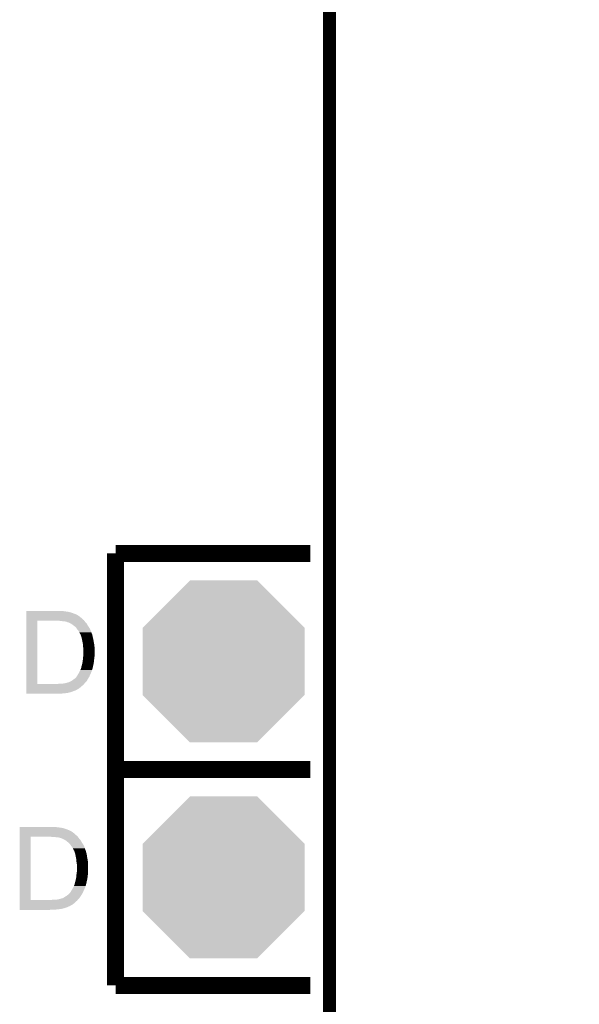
# Model space of a CAD drawing. Extents: x -4.2 to 27.1, y -3.9 to 55.1.
# Tile 32 of 37: x 20.5 to 27.1, y 25.9 to 37.5. Entities that reach past the tile are written whole.
import ezdxf

# ---------------------------------------------------------------- set-up
doc = ezdxf.new("R2010")
doc.units = 0
doc.layers.get('0').update_dxf_attribs({"linetype": 'CONTINUOUS'})
for name, color, linetype in [('MCP2517FD_CLICK_GKO', 5, 'CONTINUOUS'), ('MCP2517FD_CLICK_GTO', 14, 'CONTINUOUS'), ('MCP2517FD_CLICK_GTS', 12, 'CONTINUOUS')]:
    doc.layers.add(name, color=color, linetype=linetype)

# ---------------------------------------------------------------- blocks, each defined once
blk = doc.blocks.new('OCTAGON_64')
for points in [[(-0.9525, 0.394538), (-0.394538, 0.9525), (0.9525, 0.394538), (0.394538, 0.9525)], [(-0.9525, -0.394538), (-0.9525, 0.394538), (0.9525, -0.394538), (0.9525, 0.394538)], [(-0.394538, -0.9525), (-0.9525, -0.394538), (0.394538, -0.9525), (0.9525, -0.394538)]]:
    blk.add_solid(points)

msp = doc.modelspace()

# ---------------------------------------------------------------- linework, layer by layer
at = {"layer": 'MCP2517FD_CLICK_GKO', "const_width": 0.1524}
msp.add_lwpolyline([(24.13, -1.27), (24.13, 37.719), (26.99004, 40.57904), (26.99004, 53.34)], dxfattribs=at)
at = {"layer": 'MCP2517FD_CLICK_GTO', "const_width": 0.20066}
for points in [[(21.61286, 31.242), (23.9014, 31.242)], [(21.61286, 28.702), (21.61286, 31.242)], [(21.61286, 28.702), (23.9014, 28.702)], [(21.61286, 26.162), (21.61286, 28.702)], [(21.61286, 26.162), (23.9014, 26.162)]]:
    msp.add_lwpolyline(points, dxfattribs=at)
at = {"layer": 'MCP2517FD_CLICK_GTO'}
for points in [[(20.56132, 30.56382), (20.561322, 30.56636), (20.99056, 30.56382), (20.96008, 30.56636)], [(20.56132, 30.56128), (20.56132, 30.56382), (21.0185, 30.56128), (20.99056, 30.56382)], [(20.561302, 29.707862), (20.561318, 30.45206), (20.69084, 29.707862), (20.690862, 30.45206)], [(20.561318, 30.46984), (20.56132, 30.482538), (21.22424, 30.46984), (21.21154, 30.482538)], [(20.561318, 30.457138), (20.561318, 30.46984), (21.239482, 30.457138), (21.22424, 30.46984)], [(20.561318, 30.45206), (20.561318, 30.457138), (21.243292, 30.45206), (21.239482, 30.457138)], [(20.56132, 30.5562), (20.56132, 30.56128), (21.046438, 30.5562), (21.0185, 30.56128)], [(20.56132, 30.55366), (20.56132, 30.5562), (21.069302, 30.55366), (21.046438, 30.5562)], [(20.56132, 30.553654), (20.56132, 30.55366), (21.071846, 30.553654), (21.069302, 30.55366)], [(20.56132, 30.55112), (20.56132, 30.553654), (21.074386, 30.55112), (21.071846, 30.553654)], [(20.56132, 30.551118), (20.56132, 30.55112), (21.079464, 30.551118), (21.074386, 30.55112)], [(20.56132, 30.54858), (20.56132, 30.551118), (21.084542, 30.54858), (21.079464, 30.551118)], [(20.56132, 30.5435), (20.56132, 30.54858), (21.09978, 30.5435), (21.084542, 30.54858)], [(20.56132, 30.52826), (20.56132, 30.5435), (21.14042, 30.52826), (21.09978, 30.5435)], [(20.56132, 30.515558), (20.56132, 30.52826), (21.165822, 30.515558), (21.14042, 30.52826)], [(20.56132, 30.50032), (20.56132, 30.515558), (21.18868, 30.50032), (21.165822, 30.515558)], [(20.56132, 30.482538), (20.56132, 30.50032), (21.21154, 30.482538), (21.18868, 30.50032)], [(20.934682, 30.44952), (20.916898, 30.45206), (21.245196, 30.44952), (21.243292, 30.45206)], [(20.97024, 30.44698), (20.95246, 30.44952), (21.247102, 30.44698), (21.245196, 30.44952)], [(20.99818, 30.44444), (20.97024, 30.44698), (21.249006, 30.44444), (21.247102, 30.44698)], [(21.021042, 30.4419), (20.99818, 30.44444), (21.250912, 30.4419), (21.249006, 30.44444)], [(21.038822, 30.43682), (21.021042, 30.4419), (21.25472, 30.43682), (21.250912, 30.4419)], [(21.051524, 30.43174), (21.038822, 30.43682), (21.259236, 30.43174), (21.25472, 30.43682)], [(21.059146, 30.431734), (21.051524, 30.43174), (21.259242, 30.431734), (21.259236, 30.43174)], [(21.061684, 30.429198), (21.059146, 30.431734), (21.261496, 30.429198), (21.259242, 30.431734)], [(21.087082, 30.416498), (21.061684, 30.429198), (21.272786, 30.416498), (21.261496, 30.429198)], [(21.090894, 30.413958), (21.087082, 30.416498), (21.275042, 30.413958), (21.272786, 30.416498)], [(21.10994, 30.40126), (21.090894, 30.413958), (21.282448, 30.40126), (21.275042, 30.413958)], [(21.132798, 30.38348), (21.10994, 30.40126), (21.292818, 30.38348), (21.282448, 30.40126)], [(21.1328, 30.383478), (21.132798, 30.38348), (21.29282, 30.383478), (21.292818, 30.38348)], [(21.15058, 30.3657), (21.1328, 30.383478), (21.304674, 30.3657), (21.29282, 30.383478)], [(21.159652, 30.353), (21.15058, 30.3657), (21.31314, 30.353), (21.304674, 30.3657)], [(21.16328, 30.34792), (21.159652, 30.353), (21.315172, 30.34792), (21.31314, 30.353)], [(21.175982, 30.332676), (21.16328, 30.34792), (21.32127, 30.332676), (21.315172, 30.34792)], [(21.178522, 30.3276), (21.175982, 30.332676), (21.3233, 30.3276), (21.32127, 30.332676)], [(21.181062, 30.325056), (21.178522, 30.3276), (21.324318, 30.325056), (21.3233, 30.3276)], [(21.186144, 30.314896), (21.181062, 30.325056), (21.32838, 30.314896), (21.324318, 30.325056)], [(21.187412, 30.312358), (21.186144, 30.314896), (21.328382, 30.312358), (21.32838, 30.314896)], [(21.19122, 30.304742), (21.187412, 30.312358), (21.330922, 30.304742), (21.328382, 30.312358)], [(21.195576, 30.29712), (21.19122, 30.304742), (21.33346, 30.29712), (21.330922, 30.304742)], [(21.20138, 30.286958), (21.195576, 30.29712), (21.338542, 30.286958), (21.33346, 30.29712)], [(21.204766, 30.2768), (21.20138, 30.286958), (21.34108, 30.2768), (21.338542, 30.286958)], [(21.209, 30.2641), (21.204766, 30.2768), (21.34362, 30.2641), (21.34108, 30.2768)], [(21.21408, 30.248858), (21.209, 30.2641), (21.346162, 30.248858), (21.34362, 30.2641)], [(21.217128, 30.233618), (21.21408, 30.248858), (21.35124, 30.233618), (21.346162, 30.248858)], [(21.221192, 30.213302), (21.217128, 30.233618), (21.35378, 30.213302), (21.35124, 30.233618)], [(21.228812, 30.1752), (21.221192, 30.213302), (21.3614, 30.1752), (21.35378, 30.213302)], [(21.22932, 30.172658), (21.228812, 30.1752), (21.3617, 30.172658), (21.3614, 30.1752)], [(21.22932, 30.15488), (21.22932, 30.172658), (21.363792, 30.15488), (21.3617, 30.172658)], [(21.23186, 30.137102), (21.22932, 30.15488), (21.365882, 30.137102), (21.363792, 30.15488)], [(21.232878, 30.132018), (21.23186, 30.137102), (21.36648, 30.132018), (21.365882, 30.137102)], [(21.2344, 30.124398), (21.232878, 30.132018), (21.36648, 30.124398), (21.36648, 30.132018)], [(21.2344, 30.04566), (21.2344, 30.124398), (21.36648, 30.04566), (21.36648, 30.124398)], [(21.22678, 29.977078), (21.227366, 29.984702), (21.358224, 29.977078), (21.35886, 29.984702)], [(21.227366, 29.984702), (21.22932, 30.0101), (21.35886, 29.984702), (21.362766, 30.0101)], [(21.22932, 30.0101), (21.230408, 30.01772), (21.362766, 30.0101), (21.36394, 30.01772)], [(21.230408, 30.01772), (21.234036, 30.04312), (21.36394, 30.01772), (21.36648, 30.04312)], [(21.234036, 30.04312), (21.2344, 30.04566), (21.36648, 30.04312), (21.36648, 30.04566)], [(21.19122, 29.855162), (21.19884, 29.8704), (21.33092, 29.855162), (21.335998, 29.8704)], [(21.19884, 29.8704), (21.201886, 29.878018), (21.335998, 29.8704), (21.338538, 29.878018)], [(21.201886, 29.878018), (21.2029, 29.880554), (21.338538, 29.878018), (21.33854, 29.880554)], [(21.2029, 29.880554), (21.203916, 29.883094), (21.33854, 29.880554), (21.341074, 29.883094)], [(21.203916, 29.883094), (21.204934, 29.885638), (21.341074, 29.883094), (21.34108, 29.885638)], [(21.204934, 29.885638), (21.208998, 29.895796), (21.34108, 29.885638), (21.343424, 29.895796)], [(21.208998, 29.895796), (21.209, 29.900876), (21.343424, 29.895796), (21.344596, 29.900876)], [(21.209, 29.900876), (21.211538, 29.905956), (21.344596, 29.900876), (21.345768, 29.905956)], [(21.211538, 29.905956), (21.21154, 29.911036), (21.345768, 29.905956), (21.34694, 29.911036)], [(21.21154, 29.911036), (21.214078, 29.91866), (21.34694, 29.911036), (21.3487, 29.91866)], [(21.214078, 29.91866), (21.21408, 29.918662), (21.3487, 29.91866), (21.3487, 29.918662)], [(21.21408, 29.918662), (21.2217, 29.94914), (21.3487, 29.918662), (21.35523, 29.94914)], [(21.2217, 29.94914), (21.222622, 29.954218), (21.35523, 29.94914), (21.35632, 29.954218)], [(21.222622, 29.954218), (21.22678, 29.977078), (21.35632, 29.954218), (21.358224, 29.977078)], [(21.094702, 29.7434), (21.10994, 29.75356), (21.275038, 29.7434), (21.280682, 29.75356)], [(21.10994, 29.75356), (21.12264, 29.76372), (21.280682, 29.75356), (21.286328, 29.76372)], [(21.12264, 29.76372), (21.126448, 29.76626), (21.286328, 29.76372), (21.28774, 29.76626)], [(21.126448, 29.76626), (21.137872, 29.773876), (21.28774, 29.76626), (21.292308, 29.773876)], [(21.137872, 29.773876), (21.13788, 29.77641), (21.292308, 29.773876), (21.29383, 29.77641)], [(21.13788, 29.77641), (21.145498, 29.781498), (21.29383, 29.77641), (21.296882, 29.781498)], [(21.145498, 29.781498), (21.15312, 29.79166), (21.296882, 29.781498), (21.30298, 29.79166)], [(21.15312, 29.79166), (21.16328, 29.8069), (21.30298, 29.79166), (21.309752, 29.8069)], [(21.16328, 29.8069), (21.17344, 29.82468), (21.309752, 29.8069), (21.317654, 29.82468)], [(21.17344, 29.82468), (21.181376, 29.83738), (21.317654, 29.82468), (21.3233, 29.83738)], [(21.181376, 29.83738), (21.18614, 29.845002), (21.3233, 29.83738), (21.326566, 29.845002)], [(21.18614, 29.845002), (21.19122, 29.855162), (21.326566, 29.845002), (21.33092, 29.855162)], [(20.5613, 29.66974), (20.561302, 29.684982), (21.20392, 29.66974), (21.219162, 29.684982)], [(20.5613, 29.657038), (20.5613, 29.66974), (21.186138, 29.657038), (21.20392, 29.66974)], [(20.5613, 29.6545), (20.5613, 29.657038), (21.1836, 29.6545), (21.186138, 29.657038)], [(20.5613, 29.64942), (20.5613, 29.6545), (21.175978, 29.64942), (21.1836, 29.6545)], [(20.5613, 29.64434), (20.5613, 29.64942), (21.165822, 29.64434), (21.175978, 29.64942)], [(20.5613, 29.63672), (20.5613, 29.64434), (21.153118, 29.63672), (21.165822, 29.64434)], [(20.5613, 29.6291), (20.5613, 29.63672), (21.13534, 29.6291), (21.153118, 29.63672)], [(20.561302, 29.70784), (20.561302, 29.707862), (20.932138, 29.70784), (20.69084, 29.707862)], [(20.561302, 29.697678), (20.561302, 29.70784), (21.234398, 29.697678), (21.242866, 29.70784)], [(20.561302, 29.684982), (20.561302, 29.697678), (21.219162, 29.684982), (21.234398, 29.697678)], [(20.932138, 29.70784), (20.95246, 29.71038), (21.242866, 29.70784), (21.244982, 29.71038)], [(20.977862, 29.71038), (21.003262, 29.71292), (21.244982, 29.71038), (21.2471, 29.71292)], [(21.003262, 29.71292), (21.02866, 29.718), (21.2471, 29.71292), (21.252178, 29.718)], [(21.02866, 29.718), (21.048974, 29.723078), (21.252178, 29.718), (21.257256, 29.723078)], [(21.048974, 29.723078), (21.051514, 29.725614), (21.257256, 29.723078), (21.259792, 29.725614)], [(21.051514, 29.725614), (21.059136, 29.72562), (21.259792, 29.725614), (21.259798, 29.72562)], [(21.059136, 29.72562), (21.0693, 29.7307), (21.259798, 29.72562), (21.263608, 29.7307)], [(21.0693, 29.7307), (21.081996, 29.735778), (21.263608, 29.7307), (21.26742, 29.735778)], [(21.081996, 29.735778), (21.082002, 29.73578), (21.26742, 29.735778), (21.26742, 29.73578)], [(21.082002, 29.73578), (21.094702, 29.7434), (21.26742, 29.73578), (21.275038, 29.7434)], [(20.5613, 29.61386), (20.5613, 29.6291), (21.094702, 29.61386), (21.13534, 29.6291)], [(20.5613, 29.60624), (20.5613, 29.61386), (21.069298, 29.60624), (21.094702, 29.61386)], [(20.5613, 29.606238), (20.5613, 29.60624), (21.061676, 29.606238), (21.069298, 29.60624)], [(20.5613, 29.6037), (20.5613, 29.606238), (21.056598, 29.6037), (21.061676, 29.606238)], [(20.5613, 29.60116), (20.5613, 29.6037), (21.0439, 29.60116), (21.056598, 29.6037)], [(20.5613, 29.59862), (20.5613, 29.60116), (21.02358, 29.59862), (21.0439, 29.60116)], [(20.5613, 29.59608), (20.5613, 29.59862), (21.00072, 29.59608), (21.02358, 29.59862)], [(20.5613, 29.59354), (20.5613, 29.59608), (20.972782, 29.59354), (21.00072, 29.59608)], [(20.5613, 29.591022), (20.5613, 29.59354), (20.912106, 29.591022), (20.94484, 29.59354)], [(20.911822, 29.591), (20.5613, 29.591022), (20.911822, 29.591), (20.912106, 29.591022)], [(20.48512, 28.02382), (20.485122, 28.02636), (20.91436, 28.02382), (20.88388, 28.02636)], [(20.48512, 28.02128), (20.48512, 28.02382), (20.9423, 28.02128), (20.91436, 28.02382)], [(20.48512, 28.0162), (20.48512, 28.02128), (20.970238, 28.0162), (20.9423, 28.02128)], [(20.48512, 28.01366), (20.48512, 28.0162), (20.993102, 28.01366), (20.970238, 28.0162)], [(20.485102, 27.167862), (20.485118, 27.91206), (20.61464, 27.167862), (20.614662, 27.91206)], [(20.485118, 27.92984), (20.48512, 27.942538), (21.14804, 27.92984), (21.13534, 27.942538)], [(20.485118, 27.917138), (20.485118, 27.92984), (21.163282, 27.917138), (21.14804, 27.92984)], [(20.485118, 27.91206), (20.485118, 27.917138), (21.167092, 27.91206), (21.163282, 27.917138)], [(20.48512, 28.013654), (20.48512, 28.01366), (20.995646, 28.013654), (20.993102, 28.01366)], [(20.48512, 28.01112), (20.48512, 28.013654), (20.998186, 28.01112), (20.995646, 28.013654)], [(20.48512, 28.011118), (20.48512, 28.01112), (21.003264, 28.011118), (20.998186, 28.01112)], [(20.48512, 28.00858), (20.48512, 28.011118), (21.008342, 28.00858), (21.003264, 28.011118)], [(20.48512, 28.0035), (20.48512, 28.00858), (21.02358, 28.0035), (21.008342, 28.00858)], [(20.48512, 27.98826), (20.48512, 28.0035), (21.06422, 27.98826), (21.02358, 28.0035)], [(20.48512, 27.975558), (20.48512, 27.98826), (21.089622, 27.975558), (21.06422, 27.98826)], [(20.48512, 27.96032), (20.48512, 27.975558), (21.11248, 27.96032), (21.089622, 27.975558)], [(20.48512, 27.942538), (20.48512, 27.96032), (21.13534, 27.942538), (21.11248, 27.96032)], [(20.858482, 27.90952), (20.840698, 27.91206), (21.168996, 27.90952), (21.167092, 27.91206)], [(20.89404, 27.90698), (20.87626, 27.90952), (21.170902, 27.90698), (21.168996, 27.90952)], [(20.92198, 27.90444), (20.89404, 27.90698), (21.172806, 27.90444), (21.170902, 27.90698)], [(20.944842, 27.9019), (20.92198, 27.90444), (21.174712, 27.9019), (21.172806, 27.90444)], [(20.962622, 27.89682), (20.944842, 27.9019), (21.17852, 27.89682), (21.174712, 27.9019)], [(20.975324, 27.89174), (20.962622, 27.89682), (21.183036, 27.89174), (21.17852, 27.89682)], [(20.982946, 27.891734), (20.975324, 27.89174), (21.183042, 27.891734), (21.183036, 27.89174)], [(20.985484, 27.889198), (20.982946, 27.891734), (21.185296, 27.889198), (21.183042, 27.891734)], [(21.010882, 27.876498), (20.985484, 27.889198), (21.196586, 27.876498), (21.185296, 27.889198)], [(21.014694, 27.873958), (21.010882, 27.876498), (21.198842, 27.873958), (21.196586, 27.876498)], [(21.03374, 27.86126), (21.014694, 27.873958), (21.206248, 27.86126), (21.198842, 27.873958)], [(21.056598, 27.84348), (21.03374, 27.86126), (21.216618, 27.84348), (21.206248, 27.86126)], [(21.0566, 27.843478), (21.056598, 27.84348), (21.21662, 27.843478), (21.216618, 27.84348)], [(21.07438, 27.8257), (21.0566, 27.843478), (21.228474, 27.8257), (21.21662, 27.843478)], [(21.083452, 27.813), (21.07438, 27.8257), (21.23694, 27.813), (21.228474, 27.8257)], [(21.08708, 27.80792), (21.083452, 27.813), (21.238972, 27.80792), (21.23694, 27.813)], [(21.099782, 27.792676), (21.08708, 27.80792), (21.24507, 27.792676), (21.238972, 27.80792)], [(21.102322, 27.7876), (21.099782, 27.792676), (21.2471, 27.7876), (21.24507, 27.792676)], [(21.104862, 27.785056), (21.102322, 27.7876), (21.248118, 27.785056), (21.2471, 27.7876)], [(21.109944, 27.774896), (21.104862, 27.785056), (21.25218, 27.774896), (21.248118, 27.785056)], [(21.111212, 27.772358), (21.109944, 27.774896), (21.252182, 27.772358), (21.25218, 27.774896)], [(21.11502, 27.764742), (21.111212, 27.772358), (21.254722, 27.764742), (21.252182, 27.772358)], [(21.119376, 27.75712), (21.11502, 27.764742), (21.25726, 27.75712), (21.254722, 27.764742)], [(21.12518, 27.746958), (21.119376, 27.75712), (21.262342, 27.746958), (21.25726, 27.75712)], [(21.128566, 27.7368), (21.12518, 27.746958), (21.26488, 27.7368), (21.262342, 27.746958)], [(21.1328, 27.7241), (21.128566, 27.7368), (21.267422, 27.7241), (21.26488, 27.7368)], [(21.13788, 27.70886), (21.1328, 27.7241), (21.2725, 27.70886), (21.267422, 27.7241)], [(21.13788, 27.708858), (21.13788, 27.70886), (21.272502, 27.708858), (21.2725, 27.70886)], [(21.140928, 27.69362), (21.13788, 27.708858), (21.27504, 27.69362), (21.272502, 27.708858)], [(21.144992, 27.673302), (21.140928, 27.69362), (21.27758, 27.673302), (21.27504, 27.69362)], [(21.152612, 27.6352), (21.144992, 27.673302), (21.2852, 27.6352), (21.27758, 27.673302)], [(21.15312, 27.632658), (21.152612, 27.6352), (21.2855, 27.632658), (21.2852, 27.6352)], [(21.15312, 27.61488), (21.15312, 27.632658), (21.287592, 27.61488), (21.2855, 27.632658)], [(21.15566, 27.597102), (21.15312, 27.61488), (21.289682, 27.597102), (21.287592, 27.61488)], [(21.156678, 27.592018), (21.15566, 27.597102), (21.29028, 27.592018), (21.289682, 27.597102)], [(21.1582, 27.584398), (21.156678, 27.592018), (21.29028, 27.584398), (21.29028, 27.592018)], [(21.1582, 27.50566), (21.1582, 27.584398), (21.29028, 27.50566), (21.29028, 27.584398)], [(21.146422, 27.41422), (21.15058, 27.437078), (21.28012, 27.41422), (21.283928, 27.437078)], [(21.15058, 27.437078), (21.151166, 27.4447), (21.283928, 27.437078), (21.2852, 27.4447)], [(21.151166, 27.4447), (21.15312, 27.4701), (21.2852, 27.4447), (21.287152, 27.4701)], [(21.15312, 27.4701), (21.154208, 27.47772), (21.287152, 27.4701), (21.28774, 27.47772)], [(21.154208, 27.47772), (21.157836, 27.50312), (21.28774, 27.47772), (21.29028, 27.50312)], [(21.157836, 27.50312), (21.1582, 27.50566), (21.29028, 27.50312), (21.29028, 27.50566)], [(21.11502, 27.315162), (21.12264, 27.3304), (21.25472, 27.315162), (21.259798, 27.3304)], [(21.12264, 27.3304), (21.125686, 27.338018), (21.259798, 27.3304), (21.262338, 27.338018)], [(21.125686, 27.338018), (21.1267, 27.340554), (21.262338, 27.338018), (21.26234, 27.340554)], [(21.1267, 27.340554), (21.127716, 27.343094), (21.26234, 27.340554), (21.264874, 27.343094)], [(21.127716, 27.343094), (21.128734, 27.345638), (21.264874, 27.343094), (21.26488, 27.345638)], [(21.128734, 27.345638), (21.132798, 27.355796), (21.26488, 27.345638), (21.267224, 27.355796)], [(21.132798, 27.355796), (21.1328, 27.360876), (21.267224, 27.355796), (21.268396, 27.360876)], [(21.1328, 27.360876), (21.135338, 27.365956), (21.268396, 27.360876), (21.269568, 27.365956)], [(21.135338, 27.365956), (21.13534, 27.371036), (21.269568, 27.365956), (21.27074, 27.371036)], [(21.13534, 27.371036), (21.137878, 27.37866), (21.27074, 27.371036), (21.2725, 27.37866)], [(21.137878, 27.37866), (21.13788, 27.378662), (21.2725, 27.37866), (21.2725, 27.378662)], [(21.13788, 27.378662), (21.1455, 27.40914), (21.2725, 27.378662), (21.27903, 27.40914)], [(21.1455, 27.40914), (21.146422, 27.41422), (21.27903, 27.40914), (21.28012, 27.41422)], [(21.012148, 27.20086), (21.0185, 27.20594), (21.196298, 27.20086), (21.198842, 27.20594)], [(21.0185, 27.20594), (21.033738, 27.213558), (21.198842, 27.20594), (21.203602, 27.213558)], [(21.033738, 27.213558), (21.04644, 27.22372), (21.203602, 27.213558), (21.209952, 27.22372)], [(21.04644, 27.22372), (21.050248, 27.22626), (21.209952, 27.22372), (21.21154, 27.22626)], [(21.050248, 27.22626), (21.061672, 27.233876), (21.21154, 27.22626), (21.216108, 27.233876)], [(21.061672, 27.233876), (21.06168, 27.23641), (21.216108, 27.233876), (21.21763, 27.23641)], [(21.06168, 27.23641), (21.069298, 27.241498), (21.21763, 27.23641), (21.220682, 27.241498)], [(21.069298, 27.241498), (21.07692, 27.25166), (21.220682, 27.241498), (21.22678, 27.25166)], [(21.07692, 27.25166), (21.08708, 27.2669), (21.22678, 27.25166), (21.233552, 27.2669)], [(21.08708, 27.2669), (21.09724, 27.28468), (21.233552, 27.2669), (21.241454, 27.28468)], [(21.09724, 27.28468), (21.105176, 27.29738), (21.241454, 27.28468), (21.2471, 27.29738)], [(21.105176, 27.29738), (21.10994, 27.305002), (21.2471, 27.29738), (21.250366, 27.305002)], [(21.10994, 27.305002), (21.11502, 27.315162), (21.250366, 27.305002), (21.25472, 27.315162)], [(20.4851, 27.12974), (20.485102, 27.144982), (21.12772, 27.12974), (21.142962, 27.144982)], [(20.4851, 27.117038), (20.4851, 27.12974), (21.109938, 27.117038), (21.12772, 27.12974)], [(20.4851, 27.1145), (20.4851, 27.117038), (21.1074, 27.1145), (21.109938, 27.117038)], [(20.4851, 27.10942), (20.4851, 27.1145), (21.099778, 27.10942), (21.1074, 27.1145)], [(20.4851, 27.10434), (20.4851, 27.10942), (21.089622, 27.10434), (21.099778, 27.10942)], [(20.4851, 27.09672), (20.4851, 27.10434), (21.076918, 27.09672), (21.089622, 27.10434)], [(20.4851, 27.08148), (20.4851, 27.09672), (21.04136, 27.08148), (21.076918, 27.09672)], [(20.485102, 27.16784), (20.485102, 27.167862), (20.855938, 27.16784), (20.61464, 27.167862)], [(20.485102, 27.157678), (20.485102, 27.16784), (21.158198, 27.157678), (21.166666, 27.16784)], [(20.485102, 27.144982), (20.485102, 27.157678), (21.142962, 27.144982), (21.158198, 27.157678)], [(20.855938, 27.16784), (20.87626, 27.17038), (21.166666, 27.16784), (21.168782, 27.17038)], [(20.901662, 27.17038), (20.927062, 27.17292), (21.168782, 27.17038), (21.1709, 27.17292)], [(20.927062, 27.17292), (20.95246, 27.178), (21.1709, 27.17292), (21.175978, 27.178)], [(20.95246, 27.178), (20.972774, 27.183078), (21.175978, 27.178), (21.181056, 27.183078)], [(20.972774, 27.183078), (20.975314, 27.185614), (21.181056, 27.183078), (21.183592, 27.185614)], [(20.975314, 27.185614), (20.982936, 27.18562), (21.183592, 27.185614), (21.183598, 27.18562)], [(20.982936, 27.18562), (20.9931, 27.1907), (21.183598, 27.18562), (21.187408, 27.1907)], [(20.9931, 27.1907), (21.005792, 27.195778), (21.187408, 27.1907), (21.19122, 27.195778)], [(21.005792, 27.195778), (21.005798, 27.19578), (21.19122, 27.195778), (21.19122, 27.19578)], [(21.005798, 27.19578), (21.012148, 27.20086), (21.19122, 27.19578), (21.196298, 27.20086)], [(20.4851, 27.07386), (20.4851, 27.08148), (21.0185, 27.07386), (21.04136, 27.08148)], [(20.4851, 27.06624), (20.4851, 27.07386), (20.993098, 27.06624), (21.0185, 27.07386)], [(20.4851, 27.066238), (20.4851, 27.06624), (20.985476, 27.066238), (20.993098, 27.06624)], [(20.4851, 27.0637), (20.4851, 27.066238), (20.980398, 27.0637), (20.985476, 27.066238)], [(20.4851, 27.06116), (20.4851, 27.0637), (20.9677, 27.06116), (20.980398, 27.0637)], [(20.4851, 27.05862), (20.4851, 27.06116), (20.94738, 27.05862), (20.9677, 27.06116)], [(20.4851, 27.05608), (20.4851, 27.05862), (20.92452, 27.05608), (20.94738, 27.05862)], [(20.4851, 27.05354), (20.4851, 27.05608), (20.896582, 27.05354), (20.92452, 27.05608)], [(20.4851, 27.051022), (20.4851, 27.05354), (20.835906, 27.051022), (20.86864, 27.05354)], [(20.835622, 27.051), (20.4851, 27.051022), (20.835622, 27.051), (20.835906, 27.051022)]]:
    msp.add_solid(points, dxfattribs=at)

# ---------------------------------------------------------------- block references
at = {"layer": 'MCP2517FD_CLICK_GTS'}
for p in [(22.88286, 29.972), (22.88286, 27.432)]:
    msp.add_blockref('OCTAGON_64', p, dxfattribs=at)

doc.saveas('drawing.dxf')
